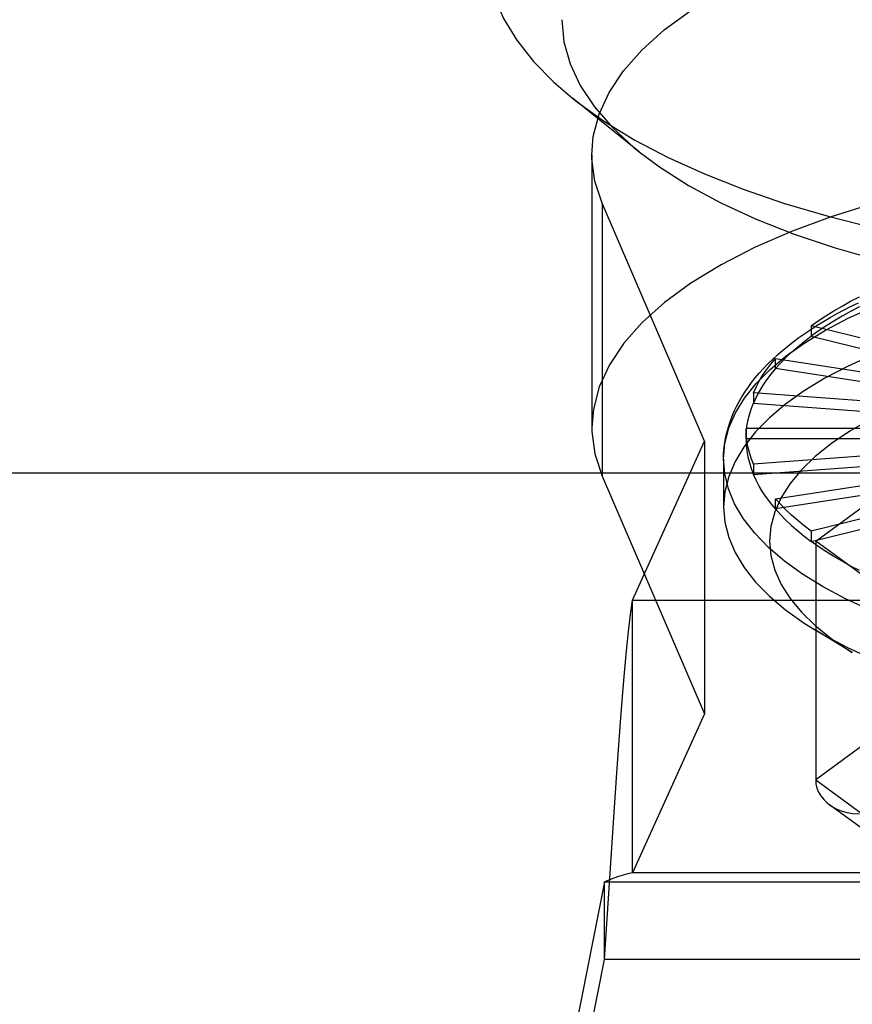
# Model space of a CAD drawing. Header units: inches. Extents: x 0 to 198, y 0 to 128.
# Tile 75 of 102: x 84.853 to 85.289, y 89.116 to 89.631. Entities that reach past the tile are written whole.
import ezdxf

# ---------------------------------------------------------------- set-up
doc = ezdxf.new("R2010")
doc.units = ezdxf.units.IN
doc.header["$LTSCALE"] = 10.872093
doc.header["$MEASUREMENT"] = 0
doc.linetypes.add('HIDDEN', pattern=[0.2, 0.1, -0.1])
doc.layers.get('0').update_dxf_attribs({"linetype": 'CONTINUOUS'})
doc.layers.add('DEFAULT_2', color=8, linetype='HIDDEN')

msp = doc.modelspace()

# ---------------------------------------------------------------- linework, layer by layer
at = {"color": 3, "linetype": 'Continuous'}
msp.add_line((41.37279, 89.394), (89.85279, 89.394), dxfattribs=at)
at = {"layer": 'DEFAULT_2', "color": 8, "linetype": 'HIDDEN'}
for p, q in [((85.1773, 89.56198), (85.14247, 89.5899)), ((85.15259, 89.56032), (85.15259, 89.4176)), ((85.15801, 89.53497), (85.15801, 89.39224)), ((85.21164, 89.41058), (85.15801, 89.53497)), ((85.35088, 89.45042), (85.26735, 89.4708)), ((85.26735, 89.4708), (85.26735, 89.46545)), ((85.26735, 89.46545), (85.35088, 89.44506)), ((85.24864, 89.45384), (85.33928, 89.4399)), ((85.24864, 89.44849), (85.24864, 89.45384)), ((85.33928, 89.43455), (85.24864, 89.44849)), ((85.33218, 89.4287), (85.23719, 89.43577)), ((85.23719, 89.43577), (85.23719, 89.43042)), ((85.26975, 89.35826), (85.37851, 89.43788)), ((85.23719, 89.43042), (85.33218, 89.42334)), ((85.32979, 89.41714), (85.23333, 89.41714)), ((85.23333, 89.41714), (85.23333, 89.41179)), ((85.17379, 89.32738), (85.21164, 89.41058)), ((85.21164, 89.41058), (85.21164, 89.26785)), ((85.32979, 89.41179), (85.23333, 89.41179)), ((85.33218, 89.40558), (85.23719, 89.3985)), ((85.22152, 89.40108), (85.22152, 89.37611)), ((85.23719, 89.39315), (85.33218, 89.40023)), ((85.23719, 89.3985), (85.23719, 89.39315)), ((85.24864, 89.38043), (85.33928, 89.39438)), ((85.15801, 89.39224), (85.21164, 89.26785)), ((85.33928, 89.38902), (85.24864, 89.37508)), ((85.35088, 89.38386), (85.26735, 89.36348)), ((85.24864, 89.37508), (85.24864, 89.38043)), ((85.26735, 89.35813), (85.35088, 89.37851)), ((85.26735, 89.36348), (85.26735, 89.35813)), ((85.26975, 89.35826), (85.26975, 89.23338)), ((85.37851, 89.27865), (85.26975, 89.35826)), ((85.17379, 89.32738), (85.80068, 89.32738)), ((85.17379, 89.18466), (85.17379, 89.32738)), ((85.28894, 89.29993), (85.26914, 89.31195)), ((85.37851, 89.31299), (85.26975, 89.23338)), ((85.21164, 89.26785), (85.17379, 89.18466)), ((85.26975, 89.23338), (85.37851, 89.15377)), ((85.38209, 89.14338), (85.277, 89.22031)), ((85.15927, 89.13931), (85.16342, 89.20316)), ((85.80068, 89.18466), (85.17379, 89.18466)), ((85.15927, 89.18007), (85.11322, 88.94876)), ((85.16411, 89.18189), (85.15927, 89.18007)), ((85.15927, 89.18007), (85.8152, 89.18007)), ((85.15927, 89.13931), (85.15927, 89.18007)), ((85.11322, 88.908), (85.15927, 89.13931)), ((85.8152, 89.13931), (85.15927, 89.13931))]:
    msp.add_line(p, q, dxfattribs=at)
for points in [[(85.0975, 89.66671), (85.09849, 89.65497), (85.10146, 89.64329), (85.10639, 89.63173), (85.11326, 89.62034), (85.12203, 89.60919), (85.13266, 89.59834), (85.14247, 89.5899)], [(85.15259, 89.56031), (85.15336, 89.56988), (85.15637, 89.58152), (85.16166, 89.59301), (85.16916, 89.60427), (85.17877, 89.61517), (85.1905, 89.62571), (85.20435, 89.63587)], [(85.13687, 89.63103), (85.13796, 89.61941), (85.14116, 89.60794), (85.14649, 89.59659), (85.15389, 89.58544), (85.16333, 89.57459), (85.17474, 89.56407), (85.17729, 89.56198)], [(85.14247, 89.5899), (85.1451, 89.58783), (85.15927, 89.57772), (85.17511, 89.56807), (85.19254, 89.55892), (85.21147, 89.55031), (85.2318, 89.5423), (85.25343, 89.53492), (85.27625, 89.52822), (85.30015, 89.52221), (85.32499, 89.51694), (85.35066, 89.51244), (85.37703, 89.50871)], [(85.15801, 89.53497), (85.15418, 89.54656), (85.15263, 89.55819), (85.15259, 89.56031)], [(85.17729, 89.56198), (85.18805, 89.55397), (85.20319, 89.54434), (85.22006, 89.53524), (85.23856, 89.52672), (85.25858, 89.51883), (85.28, 89.51163), (85.3027, 89.50516), (85.32653, 89.49945), (85.35128, 89.49455), (85.37703, 89.49046)], [(85.30001, 89.53482), (85.27782, 89.52791), (85.25702, 89.52024), (85.23778, 89.51186), (85.22022, 89.50284), (85.20448, 89.49323), (85.19067, 89.48312), (85.17895, 89.47262), (85.16931, 89.46175), (85.16178, 89.4505), (85.15645, 89.439), (85.15339, 89.42734), (85.15259, 89.41759)], [(85.22152, 89.40108), (85.22227, 89.40952), (85.22436, 89.41747), (85.22779, 89.42533), (85.23253, 89.43307), (85.23856, 89.44065), (85.24585, 89.44803), (85.25437, 89.45517), (85.26407, 89.46204), (85.2749, 89.4686), (85.28681, 89.47481), (85.29973, 89.48066), (85.3136, 89.48609), (85.32836, 89.4911), (85.34392, 89.49565), (85.3602, 89.49972), (85.37713, 89.50329), (85.39462, 89.50635), (85.41258, 89.50887), (85.43092, 89.51084), (85.44954, 89.51225), (85.46836, 89.51311), (85.48727, 89.51339)], [(85.48727, 89.48842), (85.46831, 89.48813), (85.44945, 89.48727), (85.43078, 89.48585), (85.4124, 89.48387), (85.3944, 89.48133), (85.37687, 89.47827), (85.35991, 89.47468), (85.34359, 89.47059), (85.32801, 89.46601), (85.31324, 89.46098), (85.29935, 89.45552), (85.28643, 89.44965), (85.27452, 89.44341), (85.26371, 89.43682), (85.25403, 89.42993), (85.24553, 89.42276), (85.23827, 89.41535), (85.23228, 89.40775), (85.22759, 89.39998), (85.22422, 89.39209), (85.2222, 89.38412), (85.22152, 89.37611)], [(85.22152, 89.40108), (85.22157, 89.40358), (85.22174, 89.40608), (85.22201, 89.40859), (85.2224, 89.4111), (85.2229, 89.41361), (85.22351, 89.41612), (85.22424, 89.41863), (85.22508, 89.42115), (85.22604, 89.42366), (85.22712, 89.42618), (85.22832, 89.42869), (85.22965, 89.43121), (85.2311, 89.43371), (85.23267, 89.43621), (85.23437, 89.4387), (85.23619, 89.44118), (85.23814, 89.44364), (85.24021, 89.44609), (85.2424, 89.44851), (85.24472, 89.45092), (85.24714, 89.45329), (85.24969, 89.45564), (85.25235, 89.45796), (85.25512, 89.46025), (85.258, 89.4625), (85.26098, 89.46471), (85.26407, 89.4669), (85.26726, 89.46904), (85.27055, 89.47115), (85.27393, 89.47322), (85.27741, 89.47525), (85.28098, 89.47724), (85.28464, 89.47919), (85.28838, 89.48109), (85.29222, 89.48296)], [(85.26735, 89.4708), (85.27114, 89.47348), (85.27511, 89.47611), (85.27925, 89.47869), (85.28358, 89.48123), (85.28807, 89.4837), (85.29274, 89.48612)], [(85.29274, 89.48077), (85.28807, 89.47835), (85.28358, 89.47587), (85.27925, 89.47334), (85.27511, 89.47076), (85.27114, 89.46813), (85.26735, 89.46545)], [(85.24864, 89.44849), (85.25127, 89.45141), (85.2541, 89.45429), (85.25712, 89.45714), (85.26034, 89.45995), (85.26375, 89.46272), (85.26735, 89.46545)], [(85.23719, 89.43577), (85.23858, 89.43884), (85.24017, 89.44189), (85.24198, 89.44491), (85.244, 89.44792), (85.24622, 89.45089), (85.24864, 89.45384)], [(85.24864, 89.44849), (85.24622, 89.44554), (85.244, 89.44257), (85.24198, 89.43956), (85.24017, 89.43654), (85.23858, 89.43349), (85.23719, 89.43042)], [(85.23333, 89.41179), (85.23344, 89.41491), (85.23376, 89.41803), (85.2343, 89.42114), (85.23505, 89.42425), (85.23601, 89.42734), (85.23719, 89.43042)], [(85.29832, 89.42192), (85.28759, 89.41577), (85.27799, 89.40931), (85.26956, 89.40257), (85.26234, 89.39558), (85.25638, 89.38838), (85.2517, 89.38101), (85.24835, 89.37351), (85.24632, 89.36593), (85.24564, 89.35831), (85.2463, 89.35068), (85.24832, 89.3431), (85.25166, 89.3356), (85.25632, 89.32823), (85.26227, 89.32103), (85.26948, 89.31404), (85.27789, 89.30729), (85.28748, 89.30083), (85.28894, 89.29993)], [(85.15259, 89.41759), (85.15262, 89.41561), (85.15417, 89.40392), (85.15801, 89.39224)], [(85.23719, 89.3985), (85.23601, 89.40159), (85.23505, 89.40468), (85.2343, 89.40779), (85.23376, 89.4109), (85.23344, 89.41402), (85.23333, 89.41714)], [(85.23333, 89.41179), (85.23344, 89.40867), (85.23376, 89.40555), (85.2343, 89.40243), (85.23505, 89.39933), (85.23601, 89.39623), (85.23719, 89.39315)], [(85.48515, 89.28878), (85.46625, 89.28912), (85.44745, 89.29004), (85.42885, 89.29152), (85.41055, 89.29355), (85.39264, 89.29613), (85.37521, 89.29924), (85.35835, 89.30287), (85.34214, 89.307), (85.32667, 89.3116), (85.31201, 89.31666), (85.29824, 89.32214), (85.28542, 89.32803), (85.27363, 89.33428), (85.26293, 89.34088), (85.25336, 89.34778), (85.24498, 89.35495), (85.23782, 89.36235), (85.23193, 89.36995), (85.22734, 89.37771), (85.22406, 89.38558), (85.22212, 89.39354), (85.22152, 89.40108)], [(85.24864, 89.37508), (85.24622, 89.37803), (85.244, 89.38101), (85.24198, 89.38401), (85.24017, 89.38704), (85.23858, 89.39008), (85.23719, 89.39315)], [(85.26735, 89.36348), (85.26375, 89.36621), (85.26034, 89.36897), (85.25712, 89.37178), (85.2541, 89.37463), (85.25127, 89.37752), (85.24864, 89.38043)], [(85.22152, 89.37611), (85.2222, 89.36809), (85.22422, 89.36012), (85.22759, 89.35223), (85.23228, 89.34446), (85.23827, 89.33686), (85.24553, 89.32945), (85.25403, 89.32228), (85.26371, 89.31539), (85.26914, 89.31195)], [(85.24864, 89.37508), (85.25127, 89.37216), (85.2541, 89.36928), (85.25712, 89.36643), (85.26034, 89.36362), (85.26375, 89.36085), (85.26735, 89.35813)], [(85.29274, 89.3428), (85.28807, 89.34523), (85.28358, 89.3477), (85.27925, 89.35023), (85.27511, 89.35281), (85.27114, 89.35545), (85.26735, 89.35813)], [(85.16342, 89.20316), (85.16446, 89.21897), (85.16549, 89.2344), (85.16653, 89.24931), (85.16757, 89.26353), (85.1686, 89.27694), (85.16964, 89.2894), (85.17068, 89.30078), (85.17172, 89.31096), (85.17275, 89.31986), (85.17379, 89.32738)], [(85.26914, 89.31195), (85.27452, 89.3088), (85.28643, 89.30256), (85.29935, 89.29669), (85.31324, 89.29123), (85.32801, 89.2862), (85.34359, 89.28162), (85.35991, 89.27753), (85.37687, 89.27394), (85.3944, 89.27088), (85.4124, 89.26834), (85.43078, 89.26636), (85.44945, 89.26494), (85.46831, 89.26408), (85.48727, 89.2638)], [(85.26975, 89.23338), (85.26991, 89.23123), (85.27042, 89.22908), (85.27126, 89.22698), (85.27244, 89.22496), (85.27396, 89.22304), (85.2758, 89.22126), (85.27696, 89.22034)], [(85.27696, 89.22034), (85.27796, 89.21965), (85.28041, 89.21826), (85.28313, 89.21712), (85.28608, 89.21626), (85.28921, 89.21572), (85.29248, 89.21554)], [(85.17379, 89.18466), (85.17137, 89.18418), (85.16895, 89.18353), (85.16653, 89.18275), (85.16411, 89.18189)]]:
    msp.add_lwpolyline(points, dxfattribs=at)

doc.saveas('drawing.dxf')
